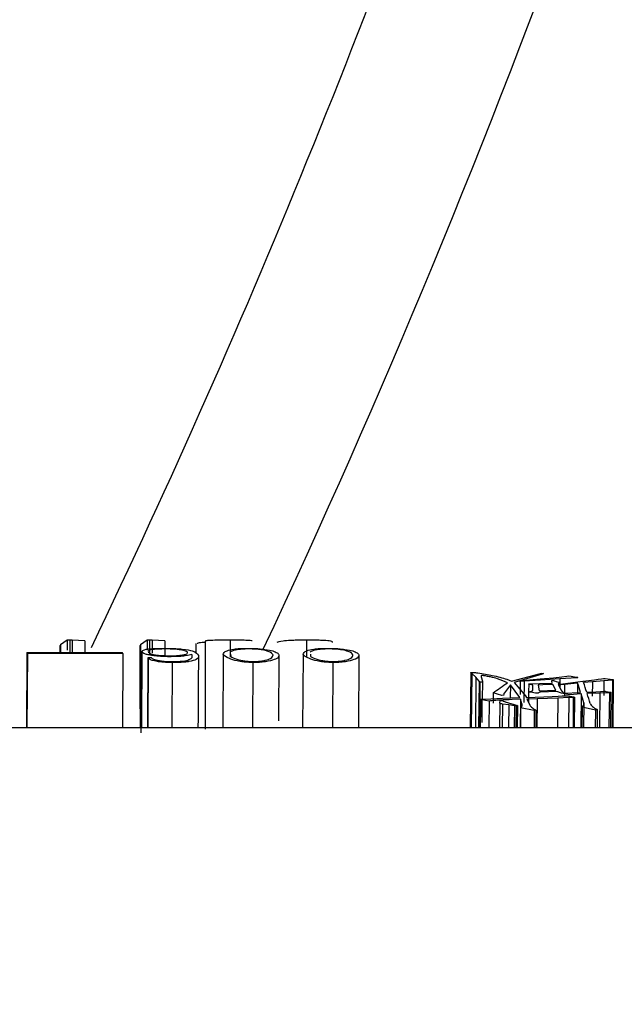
# Model space of a CAD drawing. Header units: millimetres. Extents: x -1 to 10933, y 0 to 7722.
# Tile 82 of 122: x 4131 to 4144, y 6197 to 6220. Entities that reach past the tile are written whole.
import ezdxf

# ---------------------------------------------------------------- set-up
doc = ezdxf.new("R2010")
doc.units = ezdxf.units.MM
doc.header["$LTSCALE"] = 13
doc.header["$PDSIZE"] = -1
doc.dimstyles.new('efort-st-1', dxfattribs={"dimtxt": 100, "dimasz": 100, "dimexe": 1.25, "dimexo": 0.625, "dimtad": 1, "dimdec": 0, "dimdsep": 46, "dimtxsty": 'Standard', "dimcen": 2.5, "dimclrd": 3, "dimclre": 3, "dimadec": 0, "dimazin": 0, "dimtfac": 1, "dimtmove": 0, "dimatfit": 3, "dimfxl": 1, "dimarcsym": 0})

# ---------------------------------------------------------------- blocks, each defined once
blk = doc.blocks.new('*D158')
at = {"color": 3, "lineweight": -2}
for p, q in [((3955.863, 6291.103), (4398.604, 5948.202)), ((4787.319, 5647.144), (4477.664, 5886.97))]:
    blk.add_line(p, q, dxfattribs=at)
at = {"color": 3}
blk.add_solid([(4487.87, 5900.147), (4467.459, 5873.793), (4398.604, 5948.202)], dxfattribs=at)
at = {"layer": 'Defpoints', "color": 0}
for p in [(3955.863, 6291.103), (4398.604, 5948.202)]:
    blk.add_point(p, dxfattribs=at)
at = {"color": 0, "insert": (4709.391, 5771.531), "char_height": 100, "attachment_point": 5, "rotation": 322.2423}
blk.add_mtext('R560', dxfattribs=at)

msp = doc.modelspace()

# ---------------------------------------------------------------- linework, layer by layer
at = {"color": 7, "linetype": 'Continuous', "lineweight": 25}
for p, q in [((4131.52, 6205.452), (4131.521, 6205.307)), ((4131.689, 6205.588), (4131.535, 6205.48)), ((4131.535, 6205.48), (4131.536, 6205.288)), ((4131.689, 6205.588), (4131.689, 6205.36)), ((4131.744, 6205.588), (4131.689, 6205.588)), ((4131.744, 6205.588), (4131.744, 6205.307)), ((4131.798, 6205.585), (4131.744, 6205.588)), ((4131.798, 6205.585), (4131.798, 6205.307)), ((4132.086, 6205.575), (4131.798, 6205.585)), ((4132.086, 6205.575), (4132.086, 6205.307)), ((4133.5, 6205.588), (4133.346, 6205.48)), ((4133.346, 6205.48), (4133.352, 6203.483)), ((4133.5, 6205.588), (4133.5, 6205.36)), ((4133.555, 6205.588), (4133.5, 6205.588)), ((4133.555, 6205.588), (4133.555, 6205.265)), ((4133.609, 6205.585), (4133.555, 6205.588)), ((4133.609, 6205.585), (4133.609, 6205.291)), ((4133.896, 6205.575), (4133.609, 6205.585)), ((4133.896, 6205.575), (4133.897, 6205.235)), ((4134.603, 6205.509), (4134.604, 6205.283)), ((4134.812, 6205.567), (4134.815, 6203.568)), ((4135.38, 6205.587), (4135.38, 6205.2)), ((4137.11, 6205.588), (4137.111, 6205.193)), ((4130.772, 6205.307), (4130.763, 6203.603)), ((4130.772, 6205.307), (4132.933, 6205.307)), ((4130.785, 6205.286), (4130.776, 6203.603)), ((4132.946, 6205.286), (4130.785, 6205.286)), ((4132.946, 6205.286), (4132.937, 6203.603)), ((4133.377, 6203.603), (4133.386, 6205.339)), ((4133.511, 6203.603), (4133.521, 6205.191)), ((4133.521, 6205.191), (4133.591, 6205.191)), ((4134.515, 6205.245), (4134.508, 6205.265)), ((4135.218, 6205.266), (4135.209, 6203.603)), ((4135.386, 6205.272), (4135.391, 6205.219)), ((4136.481, 6205.255), (4136.473, 6203.762)), ((4137.029, 6205.266), (4137.019, 6203.603)), ((4137.196, 6205.272), (4137.202, 6205.219)), ((4138.292, 6205.255), (4138.283, 6203.605)), ((4134.064, 6203.603), (4134.075, 6205.081)), ((4135.895, 6205.081), (4135.885, 6203.603)), ((4137.706, 6205.081), (4137.696, 6203.603)), ((4140.828, 6204.85), (4140.818, 6203.603)), ((4140.851, 6204.832), (4140.828, 6204.85)), ((4140.845, 6204.856), (4140.835, 6203.603)), ((4140.851, 6204.832), (4140.84, 6203.603)), ((4140.944, 6204.747), (4140.851, 6204.832)), ((4140.944, 6204.747), (4140.934, 6203.603)), ((4141.018, 6204.655), (4140.944, 6204.747)), ((4141.064, 6204.759), (4141.093, 6204.656)), ((4141.75, 6204.658), (4142.408, 6204.833)), ((4142.448, 6204.82), (4141.813, 6204.624)), ((4142.408, 6204.833), (4142.441, 6204.839)), ((4142.441, 6204.839), (4142.481, 6204.828)), ((4142.481, 6204.828), (4142.448, 6204.82)), ((4142.706, 6204.737), (4142.895, 6204.756)), ((4142.895, 6204.756), (4143.007, 6204.768)), ((4143.007, 6204.768), (4143.054, 6204.776)), ((4143.054, 6204.776), (4143.102, 6204.768)), ((4143.102, 6204.768), (4143.214, 6204.75)), ((4141.035, 6204.635), (4141.018, 6204.655)), ((4141.035, 6204.635), (4141.025, 6203.603)), ((4141.095, 6204.635), (4141.035, 6204.635)), ((4141.095, 6204.635), (4141.091, 6204.254)), ((4141.093, 6204.656), (4141.095, 6204.635)), ((4141.729, 6204.577), (4141.568, 6204.362)), ((4141.645, 6204.7), (4141.697, 6204.679)), ((4141.697, 6204.679), (4141.75, 6204.658)), ((4141.729, 6204.577), (4141.726, 6204.276)), ((4141.944, 6204.284), (4141.729, 6204.577)), ((4141.813, 6204.624), (4142.072, 6204.326)), ((4141.919, 6204.664), (4142.011, 6204.674)), ((4141.949, 6204.65), (4141.919, 6204.664)), ((4141.949, 6204.65), (4141.946, 6204.357)), ((4142.037, 6204.657), (4141.949, 6204.65)), ((4142.011, 6204.674), (4142.4, 6204.711)), ((4142.037, 6204.657), (4142.033, 6204.173)), ((4142.409, 6204.684), (4142.037, 6204.657)), ((4142.143, 6204.593), (4142.141, 6204.42)), ((4142.235, 6204.567), (4142.174, 6204.582)), ((4142.179, 6204.597), (4142.388, 6204.602)), ((4142.238, 6204.465), (4142.235, 6204.567)), ((4142.464, 6204.572), (4142.355, 6204.567)), ((4142.355, 6204.567), (4142.381, 6204.442)), ((4142.388, 6204.602), (4142.677, 6204.609)), ((4142.4, 6204.711), (4142.706, 6204.737)), ((4142.846, 6204.714), (4142.409, 6204.684)), ((4142.692, 6204.581), (4142.464, 6204.572)), ((4142.677, 6204.609), (4142.666, 6204.655)), ((4142.754, 6204.457), (4142.692, 6204.581)), ((4142.728, 6204.665), (4142.768, 6204.653)), ((4142.768, 6204.653), (4142.818, 6204.637)), ((4142.819, 6204.578), (4142.872, 6204.465)), ((4142.84, 6204.59), (4142.917, 6204.6)), ((4142.87, 6204.574), (4142.84, 6204.59)), ((4142.846, 6204.714), (4142.844, 6204.524)), ((4143.234, 6204.736), (4142.846, 6204.714)), ((4142.953, 6204.582), (4142.87, 6204.574)), ((4142.917, 6204.6), (4143.37, 6204.655)), ((4142.953, 6204.582), (4142.951, 6204.325)), ((4143.249, 6204.612), (4142.953, 6204.582)), ((4143.249, 6204.612), (4143.247, 6204.4)), ((4143.37, 6204.655), (4143.634, 6204.689)), ((4143.584, 6204.645), (4143.385, 6204.626)), ((4143.584, 6204.645), (4143.581, 6204.321)), ((4143.848, 6204.667), (4143.584, 6204.645)), ((4143.634, 6204.689), (4143.715, 6204.701)), ((4143.715, 6204.701), (4143.791, 6204.713)), ((4143.791, 6204.713), (4143.838, 6204.721)), ((4144.043, 6204.683), (4143.848, 6204.667)), ((4143.874, 6204.717), (4144.04, 6204.693)), ((4144.043, 6204.683), (4144.033, 6203.603)), ((4144.054, 6203.603), (4144.064, 6204.688)), ((4141.337, 6204.391), (4141.335, 6204.156)), ((4141.536, 6204.333), (4141.337, 6204.391)), ((4141.581, 6204.337), (4141.536, 6204.333)), ((4141.568, 6204.362), (4141.581, 6204.337)), ((4142.072, 6204.326), (4142.093, 6204.288)), ((4142.093, 6204.288), (4142.482, 6204.3)), ((4142.141, 6204.42), (4142.139, 6204.176)), ((4142.298, 6204.388), (4142.187, 6204.407)), ((4142.401, 6204.412), (4142.367, 6204.394)), ((4142.381, 6204.442), (4142.754, 6204.457)), ((4142.779, 6204.426), (4142.401, 6204.412)), ((4142.482, 6204.3), (4142.675, 6204.309)), ((4142.675, 6204.309), (4142.808, 6204.315)), ((4142.887, 6204.384), (4142.779, 6204.426)), ((4142.808, 6204.315), (4142.902, 6204.322)), ((4142.872, 6204.465), (4142.892, 6204.434)), ((4143.064, 6204.351), (4142.887, 6204.384)), ((4142.892, 6204.434), (4142.931, 6204.389)), ((4142.931, 6204.389), (4143.319, 6204.402)), ((4143.042, 6204.322), (4143.16, 6204.3)), ((4143.329, 6204.37), (4143.064, 6204.351)), ((4143.177, 6203.603), (4143.185, 6204.293)), ((4143.329, 6204.37), (4143.321, 6203.603)), ((4143.458, 6204.408), (4143.661, 6204.418)), ((4143.756, 6204.388), (4143.468, 6204.376)), ((4143.661, 6204.418), (4143.77, 6204.424)), ((4143.756, 6204.388), (4143.747, 6203.603)), ((4143.969, 6204.396), (4143.756, 6204.388)), ((4143.77, 6204.424), (4143.852, 6204.432)), ((4143.9, 6204.424), (4143.991, 6204.408)), ((4143.969, 6204.396), (4143.961, 6203.603)), ((4144, 6203.603), (4144.008, 6204.402)), ((4141.047, 6204.076), (4141.042, 6203.603)), ((4141.049, 6204.248), (4141.047, 6204.076)), ((4141.073, 6204.253), (4141.282, 6204.26)), ((4141.083, 6204.238), (4141.077, 6203.718)), ((4141.247, 6204.208), (4141.083, 6204.238)), ((4141.247, 6204.208), (4141.24, 6203.603)), ((4141.282, 6204.26), (4141.546, 6204.269)), ((4141.486, 6204.165), (4141.479, 6203.603)), ((4141.486, 6204.165), (4141.493, 6204.211)), ((4141.546, 6204.269), (4141.944, 6204.284)), ((4141.691, 6204.118), (4141.549, 6204.139)), ((4141.552, 6204.216), (4141.575, 6204.206)), ((4141.691, 6204.118), (4141.685, 6203.603)), ((4141.687, 6204.165), (4141.813, 6204.128)), ((4141.821, 6204.1), (4141.691, 6204.118)), ((4141.955, 6204.247), (4141.766, 6204.24)), ((4141.813, 6204.128), (4141.857, 6204.115)), ((4141.821, 6204.1), (4141.815, 6203.603)), ((4141.858, 6204.094), (4141.821, 6204.1)), ((4141.858, 6204.094), (4141.853, 6203.603)), ((4141.857, 6204.115), (4141.89, 6204.106)), ((4141.89, 6204.106), (4141.858, 6204.094)), ((4141.89, 6204.106), (4141.884, 6203.603)), ((4141.955, 6204.247), (4141.947, 6203.603)), ((4141.989, 6204.147), (4141.955, 6204.247)), ((4142.337, 6204.26), (4142.103, 6204.253)), ((4142.103, 6204.253), (4142.158, 6204.134)), ((4142.337, 6204.26), (4142.33, 6203.603)), ((4142.8, 6204.276), (4142.337, 6204.26)), ((4143.049, 6204.284), (4142.8, 6204.276)), ((4143.153, 6204.287), (4143.049, 6204.284)), ((4143.153, 6204.287), (4143.146, 6203.603)), ((4143.352, 6204.072), (4143.347, 6203.603)), ((4143.653, 6204.003), (4143.352, 6204.072)), ((4143.389, 6204.17), (4143.382, 6203.603)), ((4141.959, 6204.056), (4141.954, 6203.603)), ((4142.269, 6203.99), (4141.959, 6204.056)), ((4142.269, 6203.99), (4142.264, 6203.603)), ((4142.307, 6204), (4142.269, 6203.99)), ((4142.307, 6204), (4142.302, 6203.603)), ((4143.653, 6204.003), (4143.648, 6203.603)), ((4143.695, 6204.013), (4143.653, 6204.003)), ((4143.695, 6204.013), (4143.69, 6203.603)), ((4362.977, 6203.603), (4067.792, 6203.603))]:
    msp.add_line(p, q, dxfattribs=at)
at = {"color": 8, "linetype": 'Continuous', "lineweight": 25}
for p, q in [((4133.521, 6203.603), (4133.531, 6205.173)), ((4141.018, 6204.655), (4141.008, 6203.603)), ((4143.848, 6204.667), (4143.845, 6204.334)), ((4141.549, 6204.139), (4141.542, 6203.603)), ((4142.8, 6204.276), (4142.793, 6203.603)), ((4143.049, 6204.284), (4143.042, 6203.603))]:
    msp.add_line(p, q, dxfattribs=at)
at = {"color": 7, "linetype": 'Continuous', "lineweight": 25, "flags": 128}
msp.add_lwpolyline([(4133.331, 6205.452), (4133.335, 6204.455), (4133.338, 6203.603)], dxfattribs=at)
at = {"color": 0, "linetype": 'Continuous', "lineweight": 18}
msp.add_arc((3955.863, 6291.103), 560, 262.70005, 5.95557, dxfattribs=at)
at = {"color": 8, "linetype": 'Continuous', "lineweight": 25}
for radius, start, end in [(201.464, 334.81382, 345.63), (197.929, 334.34962, 341.56858)]:
    msp.add_arc((3953.81, 6291.103), radius, start, end, dxfattribs=at)
at = {"color": 7, "linetype": 'Continuous', "lineweight": 25}
for centre, radius, start, end in [((4129.431, 6204.443), 1.596, 31.9202, 32.7855), ((4131.591, 6204.443), 1.596, 31.9202, 32.7855), ((4131.528, 6204.103), 2.27, 28.1081, 28.6158), ((4136.147, 6202.133), 7.522, 17.5595, 19.2445), ((4136.377, 6202.162), 7.428, 17.5958, 19.3739), ((4133.972, 6201.446), 9.803, 16.1323, 17.353), ((4134.061, 6201.43), 9.857, 16.0329, 17.3861)]:
    msp.add_arc(centre, radius, start, end, dxfattribs=at)
for points, knots in [([(4131.535, 6205.48), (4131.529, 6205.473), (4131.521, 6205.464), (4131.522, 6205.454), (4131.522, 6205.452)], [0, 0, 0, 0, 0.795083, 1, 1, 1, 1]), ([(4133.346, 6205.48), (4133.339, 6205.473), (4133.332, 6205.464), (4133.332, 6205.454), (4133.332, 6205.452)], [0, 0, 0, 0, 0.795083, 1, 1, 1, 1]), ([(4134.812, 6205.536), (4134.808, 6205.535), (4134.721, 6205.532), (4134.645, 6205.523), (4134.636, 6205.512), (4134.633, 6205.508)], [0, 0, 0, 0, 0.027665, 0.590033, 1, 1, 1, 1]), ([(4135.38, 6205.587), (4135.337, 6205.587), (4135.25, 6205.587), (4135.13, 6205.586), (4135.027, 6205.584), (4134.922, 6205.58), (4134.834, 6205.575), (4134.819, 6205.57), (4134.812, 6205.567)], [0, 0, 0, 0, 0.122537, 0.248522, 0.371937, 0.495926, 0.747178, 1, 1, 1, 1]), ([(4135.875, 6205.573), (4135.865, 6205.575), (4135.846, 6205.579), (4135.757, 6205.583), (4135.666, 6205.585), (4135.557, 6205.587), (4135.45, 6205.587), (4135.38, 6205.587)], [0, 0, 0, 0, 0.253007, 0.504427, 0.629695, 0.754056, 1, 1, 1, 1]), ([(4137.11, 6205.588), (4137.073, 6205.587), (4136.996, 6205.587), (4136.86, 6205.585), (4136.704, 6205.579), (4136.508, 6205.564), (4136.463, 6205.545), (4136.433, 6205.532)], [0, 0, 0, 0, 0.06019, 0.123763, 0.246768, 0.497457, 1, 1, 1, 1]), ([(4137.696, 6205.537), (4137.695, 6205.549), (4137.694, 6205.567), (4137.499, 6205.58), (4137.357, 6205.586), (4137.224, 6205.587), (4137.148, 6205.587), (4137.11, 6205.588)], [0, 0, 0, 0, 0.5031148, 0.7533903, 0.8775226, 0.939029, 1, 1, 1, 1]), ([(4133.386, 6205.339), (4133.403, 6205.353), (4133.426, 6205.371), (4133.523, 6205.389), (4133.606, 6205.396), (4133.713, 6205.4), (4133.792, 6205.401), (4133.832, 6205.402)], [0, 0, 0, 0, 0.504202, 0.637984, 0.753732, 0.877277, 1, 1, 1, 1]), ([(4134.041, 6205.213), (4134.008, 6205.213), (4133.941, 6205.213), (4133.811, 6205.218), (4133.677, 6205.23), (4133.562, 6205.247), (4133.387, 6205.284), (4133.386, 6205.315), (4133.386, 6205.339)], [0, 0, 0, 0, 0.06143, 0.122918, 0.246514, 0.37163, 0.497397, 1, 1, 1, 1]), ([(4133.888, 6205.388), (4133.874, 6205.388), (4133.844, 6205.387), (4133.788, 6205.386), (4133.7, 6205.382), (4133.604, 6205.373), (4133.545, 6205.36), (4133.503, 6205.33), (4133.542, 6205.303), (4133.574, 6205.28)], [0, 0, 0, 0, 0.0306744, 0.0613637, 0.1229173, 0.2467865, 0.3718596, 0.4976822, 1, 1, 1, 1]), ([(4133.574, 6205.28), (4133.618, 6205.27), (4133.673, 6205.256), (4133.786, 6205.242), (4133.856, 6205.237), (4133.938, 6205.233), (4133.996, 6205.232), (4134.025, 6205.232)], [0, 0, 0, 0, 0.503123, 0.62855, 0.753171, 0.876921, 1, 1, 1, 1]), ([(4133.591, 6205.191), (4133.619, 6205.167), (4133.654, 6205.137), (4133.858, 6205.111), (4133.952, 6205.105), (4134.029, 6205.102), (4134.106, 6205.102), (4134.182, 6205.104), (4134.252, 6205.108), (4134.358, 6205.121), (4134.456, 6205.146), (4134.528, 6205.191), (4134.52, 6205.224), (4134.515, 6205.245)], [0, 0, 0, 0, 0.249984, 0.311965, 0.343836, 0.373545, 0.40422, 0.434928, 0.465726, 0.496779, 0.62159, 0.747567, 1, 1, 1, 1]), ([(4133.832, 6205.402), (4133.876, 6205.402), (4133.966, 6205.403), (4134.091, 6205.398), (4134.206, 6205.392), (4134.388, 6205.376), (4134.598, 6205.33), (4134.636, 6205.278), (4134.662, 6205.243)], [0, 0, 0, 0, 0.06105, 0.122442, 0.184302, 0.246522, 0.496643, 1, 1, 1, 1]), ([(4134.412, 6205.315), (4134.385, 6205.331), (4134.345, 6205.355), (4134.189, 6205.376), (4134.085, 6205.384), (4134.023, 6205.387), (4133.956, 6205.388), (4133.911, 6205.388), (4133.888, 6205.388)], [0, 0, 0, 0, 0.5031828, 0.7529606, 0.8152345, 0.8770055, 0.9385206, 1, 1, 1, 1]), ([(4134.025, 6205.232), (4134.067, 6205.233), (4134.152, 6205.235), (4134.247, 6205.244), (4134.324, 6205.254), (4134.416, 6205.278), (4134.414, 6205.298), (4134.412, 6205.315)], [0, 0, 0, 0, 0.121698, 0.248199, 0.37297, 0.492443, 1, 1, 1, 1]), ([(4134.508, 6205.265), (4134.473, 6205.253), (4134.42, 6205.235), (4134.231, 6205.216), (4134.104, 6205.214), (4134.041, 6205.213)], [0, 0, 0, 0, 0.504079, 0.753389, 1, 1, 1, 1]), ([(4134.662, 6205.243), (4134.666, 6205.212), (4134.671, 6205.166), (4134.513, 6205.112), (4134.376, 6205.092), (4134.288, 6205.085), (4134.185, 6205.081), (4134.111, 6205.081), (4134.075, 6205.081)], [0, 0, 0, 0, 0.503448, 0.753339, 0.819376, 0.877327, 0.938672, 1, 1, 1, 1]), ([(4134.657, 6203.603), (4134.658, 6203.789), (4134.659, 6203.998), (4134.662, 6204.542), (4134.665, 6204.89), (4134.667, 6205.217)], [0, 0, 0, 0, 0.342387, 0.383613, 1, 1, 1, 1]), ([(4135.218, 6205.266), (4135.229, 6205.295), (4135.246, 6205.338), (4135.404, 6205.376), (4135.519, 6205.392), (4135.596, 6205.398), (4135.694, 6205.402), (4135.77, 6205.402), (4135.808, 6205.402)], [0, 0, 0, 0, 0.5027305, 0.7579864, 0.8178791, 0.8789937, 0.9391, 1, 1, 1, 1]), ([(4135.895, 6205.081), (4135.858, 6205.082), (4135.78, 6205.085), (4135.645, 6205.096), (4135.488, 6205.125), (4135.293, 6205.186), (4135.248, 6205.234), (4135.218, 6205.266)], [0, 0, 0, 0, 0.06019, 0.123763, 0.246768, 0.497457, 1, 1, 1, 1]), ([(4135.809, 6205.388), (4135.799, 6205.388), (4135.778, 6205.388), (4135.737, 6205.387), (4135.672, 6205.385), (4135.567, 6205.377), (4135.447, 6205.355), (4135.408, 6205.333), (4135.381, 6205.318)], [0, 0, 0, 0, 0.030708, 0.061425, 0.123084, 0.246712, 0.497039, 1, 1, 1, 1]), ([(4135.391, 6205.219), (4135.428, 6205.198), (4135.482, 6205.167), (4135.619, 6205.129), (4135.734, 6205.112), (4135.817, 6205.105), (4135.865, 6205.104), (4135.89, 6205.103)], [0, 0, 0, 0, 0.502669, 0.753196, 0.877199, 0.938999, 1, 1, 1, 1]), ([(4135.808, 6205.402), (4135.846, 6205.401), (4135.924, 6205.4), (4136.055, 6205.392), (4136.217, 6205.374), (4136.357, 6205.343), (4136.453, 6205.301), (4136.472, 6205.27), (4136.481, 6205.255)], [0, 0, 0, 0, 0.0600805, 0.1228883, 0.2467001, 0.4970768, 0.7483606, 1, 1, 1, 1]), ([(4136.35, 6205.256), (4136.329, 6205.282), (4136.299, 6205.322), (4136.14, 6205.361), (4136.021, 6205.379), (4135.923, 6205.385), (4135.861, 6205.388), (4135.827, 6205.388), (4135.809, 6205.388)], [0, 0, 0, 0, 0.501965, 0.752642, 0.877095, 0.938764, 0.9695, 1, 1, 1, 1]), ([(4135.89, 6205.103), (4135.922, 6205.103), (4135.987, 6205.105), (4136.095, 6205.114), (4136.207, 6205.137), (4136.342, 6205.187), (4136.346, 6205.228), (4136.35, 6205.256)], [0, 0, 0, 0, 0.0609326, 0.1224553, 0.2467129, 0.4970135, 1, 1, 1, 1]), ([(4136.481, 6205.255), (4136.48, 6205.223), (4136.479, 6205.175), (4136.284, 6205.118), (4136.142, 6205.091), (4136.009, 6205.082), (4135.933, 6205.081), (4135.895, 6205.081)], [0, 0, 0, 0, 0.503115, 0.75339, 0.877523, 0.939029, 1, 1, 1, 1]), ([(4137.029, 6205.266), (4137.04, 6205.295), (4137.057, 6205.338), (4137.214, 6205.376), (4137.33, 6205.392), (4137.406, 6205.398), (4137.505, 6205.402), (4137.581, 6205.402), (4137.619, 6205.402)], [0, 0, 0, 0, 0.5027305, 0.7579864, 0.8178791, 0.8789937, 0.9391, 1, 1, 1, 1]), ([(4137.706, 6205.081), (4137.668, 6205.082), (4137.591, 6205.085), (4137.456, 6205.096), (4137.299, 6205.125), (4137.104, 6205.186), (4137.059, 6205.234), (4137.029, 6205.266)], [0, 0, 0, 0, 0.06019, 0.123763, 0.246768, 0.497457, 1, 1, 1, 1]), ([(4137.62, 6205.388), (4137.61, 6205.388), (4137.588, 6205.388), (4137.547, 6205.387), (4137.482, 6205.385), (4137.377, 6205.377), (4137.258, 6205.355), (4137.218, 6205.333), (4137.192, 6205.318)], [0, 0, 0, 0, 0.030708, 0.061425, 0.123084, 0.246712, 0.497039, 1, 1, 1, 1]), ([(4137.202, 6205.219), (4137.238, 6205.198), (4137.293, 6205.167), (4137.43, 6205.129), (4137.545, 6205.112), (4137.628, 6205.105), (4137.676, 6205.104), (4137.7, 6205.103)], [0, 0, 0, 0, 0.502669, 0.753196, 0.877199, 0.938999, 1, 1, 1, 1]), ([(4137.619, 6205.402), (4137.657, 6205.401), (4137.735, 6205.4), (4137.866, 6205.392), (4138.028, 6205.374), (4138.168, 6205.343), (4138.264, 6205.301), (4138.283, 6205.27), (4138.292, 6205.255)], [0, 0, 0, 0, 0.06008, 0.122888, 0.2467, 0.497077, 0.748361, 1, 1, 1, 1]), ([(4138.16, 6205.256), (4138.14, 6205.282), (4138.11, 6205.322), (4137.95, 6205.361), (4137.831, 6205.379), (4137.734, 6205.385), (4137.672, 6205.388), (4137.637, 6205.388), (4137.62, 6205.388)], [0, 0, 0, 0, 0.5019646, 0.752642, 0.877095, 0.9387642, 0.9694996, 1, 1, 1, 1]), ([(4137.7, 6205.103), (4137.733, 6205.103), (4137.797, 6205.105), (4137.905, 6205.114), (4138.017, 6205.137), (4138.152, 6205.187), (4138.157, 6205.228), (4138.16, 6205.256)], [0, 0, 0, 0, 0.0609326, 0.1224553, 0.2467129, 0.4970135, 1, 1, 1, 1]), ([(4138.292, 6205.255), (4138.291, 6205.223), (4138.289, 6205.175), (4138.094, 6205.118), (4137.953, 6205.091), (4137.819, 6205.082), (4137.744, 6205.081), (4137.706, 6205.081)], [0, 0, 0, 0, 0.503115, 0.75339, 0.877523, 0.939029, 1, 1, 1, 1]), ([(4134.075, 6205.081), (4134.032, 6205.081), (4133.967, 6205.082), (4133.884, 6205.086), (4133.809, 6205.092), (4133.731, 6205.102), (4133.591, 6205.129), (4133.557, 6205.153), (4133.531, 6205.173)], [0, 0, 0, 0, 0.123008, 0.184773, 0.246762, 0.372529, 0.497068, 1, 1, 1, 1]), ([(4140.828, 6204.85), (4140.828, 6204.851), (4140.828, 6204.853), (4140.831, 6204.855), (4140.834, 6204.855), (4140.839, 6204.856), (4140.843, 6204.856), (4140.845, 6204.856)], [0, 0, 0, 0, 0.502526, 0.644298, 0.752823, 0.855921, 1, 1, 1, 1]), ([(4140.845, 6204.856), (4140.852, 6204.857), (4140.865, 6204.857), (4140.918, 6204.854), (4141.085, 6204.834), (4141.369, 6204.785), (4141.545, 6204.731), (4141.645, 6204.7)], [0, 0, 0, 0, 0.015326, 0.030681, 0.123439, 0.498164, 1, 1, 1, 1]), ([(4141.089, 6204.788), (4141.087, 6204.788), (4141.083, 6204.788), (4141.078, 6204.787), (4141.075, 6204.787), (4141.063, 6204.783), (4141.065, 6204.778), (4141.065, 6204.774), (4141.065, 6204.773), (4141.065, 6204.768), (4141.065, 6204.763), (4141.064, 6204.759)], [0, 0, 0, 0, 0.034328, 0.061041, 0.089495, 0.12352, 0.498362, 0.502352, 0.536212, 0.632435, 1, 1, 1, 1]), ([(4141.662, 6204.623), (4141.593, 6204.654), (4141.49, 6204.699), (4141.31, 6204.747), (4141.201, 6204.768), (4141.144, 6204.778), (4141.12, 6204.783), (4141.111, 6204.786), (4141.107, 6204.787), (4141.103, 6204.787), (4141.097, 6204.788), (4141.093, 6204.788), (4141.089, 6204.788)], [0, 0, 0, 0, 0.500779, 0.750886, 0.875562, 0.937886, 0.969102, 0.979134, 0.98471, 0.987873, 0.991396, 1, 1, 1, 1]), ([(4143.214, 6204.75), (4143.229, 6204.748), (4143.245, 6204.746), (4143.256, 6204.742), (4143.257, 6204.741), (4143.257, 6204.74), (4143.255, 6204.739), (4143.252, 6204.738), (4143.246, 6204.737), (4143.239, 6204.737), (4143.234, 6204.736)], [0, 0, 0, 0, 0.498487, 0.568288, 0.631602, 0.691605, 0.751995, 0.806011, 0.856469, 1, 1, 1, 1]), ([(4141.337, 6204.391), (4141.39, 6204.431), (4141.497, 6204.511), (4141.607, 6204.586), (4141.662, 6204.623)], [0, 0, 0, 0, 0.498564, 1, 1, 1, 1]), ([(4142.174, 6204.582), (4142.163, 6204.585), (4142.15, 6204.588), (4142.143, 6204.592), (4142.143, 6204.593), (4142.144, 6204.594), (4142.147, 6204.595), (4142.153, 6204.596), (4142.164, 6204.596), (4142.174, 6204.597), (4142.179, 6204.597)], [0, 0, 0, 0, 0.502579, 0.577259, 0.628692, 0.655944, 0.685288, 0.753937, 0.856464, 1, 1, 1, 1]), ([(4142.666, 6204.655), (4142.664, 6204.66), (4142.661, 6204.666), (4142.672, 6204.672), (4142.676, 6204.673), (4142.679, 6204.673), (4142.681, 6204.673), (4142.684, 6204.673), (4142.688, 6204.673), (4142.694, 6204.673), (4142.709, 6204.67), (4142.72, 6204.667), (4142.728, 6204.665)], [0, 0, 0, 0, 0.502136, 0.572385, 0.597318, 0.612168, 0.627954, 0.642504, 0.656973, 0.684229, 0.750378, 1, 1, 1, 1]), ([(4142.818, 6204.637), (4142.826, 6204.635), (4142.838, 6204.632), (4142.84, 6204.628), (4142.832, 6204.62), (4142.818, 6204.611), (4142.815, 6204.6), (4142.813, 6204.595), (4142.813, 6204.593), (4142.813, 6204.593), (4142.814, 6204.592), (4142.814, 6204.59), (4142.816, 6204.585), (4142.818, 6204.58), (4142.819, 6204.578)], [0, 0, 0, 0, 0.124336, 0.186596, 0.193947, 0.499062, 0.659359, 0.749468, 0.749797, 0.752171, 0.758576, 0.78249, 0.874734, 1, 1, 1, 1]), ([(4143.838, 6204.721), (4143.842, 6204.721), (4143.85, 6204.721), (4143.863, 6204.72), (4143.87, 6204.718), (4143.874, 6204.717)], [0, 0, 0, 0, 0.279769, 0.496282, 1, 1, 1, 1]), ([(4144.04, 6204.693), (4144.046, 6204.692), (4144.054, 6204.691), (4144.062, 6204.689), (4144.064, 6204.688), (4144.064, 6204.687), (4144.063, 6204.687), (4144.058, 6204.685), (4144.049, 6204.684), (4144.043, 6204.683)], [0, 0, 0, 0, 0.292505, 0.404425, 0.499361, 0.558614, 0.61687, 0.74035, 1, 1, 1, 1]), ([(4142.187, 6204.407), (4142.181, 6204.408), (4142.171, 6204.41), (4142.161, 6204.413), (4142.158, 6204.416), (4142.16, 6204.418), (4142.167, 6204.421), (4142.175, 6204.423), (4142.181, 6204.425)], [0, 0, 0, 0, 0.249433, 0.387231, 0.500112, 0.583648, 0.693352, 1, 1, 1, 1]), ([(4142.181, 6204.425), (4142.201, 6204.431), (4142.23, 6204.44), (4142.24, 6204.454), (4142.239, 6204.461), (4142.238, 6204.465)], [0, 0, 0, 0, 0.497057, 0.748282, 1, 1, 1, 1]), ([(4142.367, 6204.394), (4142.364, 6204.392), (4142.36, 6204.389), (4142.352, 6204.386), (4142.348, 6204.385), (4142.343, 6204.384), (4142.338, 6204.384), (4142.333, 6204.384), (4142.318, 6204.385), (4142.307, 6204.387), (4142.298, 6204.388)], [0, 0, 0, 0, 0.321092, 0.428977, 0.504373, 0.544406, 0.585402, 0.631196, 0.684601, 1, 1, 1, 1]), ([(4142.902, 6204.322), (4142.927, 6204.324), (4142.958, 6204.326), (4142.994, 6204.328), (4143.004, 6204.329), (4143.009, 6204.329), (4143.012, 6204.329), (4143.014, 6204.328), (4143.025, 6204.326), (4143.034, 6204.324), (4143.042, 6204.322)], [0, 0, 0, 0, 0.498216, 0.619961, 0.68313, 0.699766, 0.713589, 0.729171, 0.747745, 1, 1, 1, 1]), ([(4143.16, 6204.3), (4143.165, 6204.299), (4143.174, 6204.297), (4143.182, 6204.295), (4143.185, 6204.294), (4143.185, 6204.293), (4143.182, 6204.291), (4143.172, 6204.289), (4143.161, 6204.288), (4143.153, 6204.287)], [0, 0, 0, 0, 0.250603, 0.395519, 0.451981, 0.501611, 0.591333, 0.700667, 1, 1, 1, 1]), ([(4143.852, 6204.432), (4143.855, 6204.431), (4143.865, 6204.431), (4143.88, 6204.428), (4143.893, 6204.426), (4143.9, 6204.424)], [0, 0, 0, 0, 0.124726, 0.498181, 1, 1, 1, 1]), ([(4143.991, 6204.408), (4143.994, 6204.407), (4144, 6204.406), (4144.006, 6204.405), (4144.008, 6204.403), (4144.009, 6204.402), (4144.007, 6204.4), (4144, 6204.398), (4143.988, 6204.397), (4143.977, 6204.396), (4143.969, 6204.396)], [0, 0, 0, 0, 0.145236, 0.250019, 0.313918, 0.375688, 0.503297, 0.620802, 0.752898, 1, 1, 1, 1]), ([(4141.083, 6204.238), (4141.076, 6204.239), (4141.066, 6204.241), (4141.056, 6204.243), (4141.051, 6204.246), (4141.048, 6204.248), (4141.051, 6204.251), (4141.055, 6204.252), (4141.062, 6204.253), (4141.068, 6204.253), (4141.073, 6204.253)], [0, 0, 0, 0, 0.249715, 0.380507, 0.500958, 0.634834, 0.754896, 0.808695, 0.859843, 1, 1, 1, 1]), ([(4141.766, 6204.24), (4141.676, 6204.236), (4141.585, 6204.232), (4141.451, 6204.226), (4141.363, 6204.221), (4141.286, 6204.212), (4141.247, 6204.208)], [0, 0, 0, 0, 0.499559, 0.506197, 0.749132, 1, 1, 1, 1]), ([(4141.549, 6204.139), (4141.538, 6204.14), (4141.522, 6204.142), (4141.506, 6204.147), (4141.488, 6204.153), (4141.487, 6204.16), (4141.486, 6204.165)], [0, 0, 0, 0, 0.247906, 0.375399, 0.497802, 1, 1, 1, 1]), ([(4141.493, 6204.211), (4141.493, 6204.213), (4141.493, 6204.216), (4141.499, 6204.219), (4141.507, 6204.221), (4141.514, 6204.222), (4141.518, 6204.222), (4141.522, 6204.222), (4141.525, 6204.222), (4141.53, 6204.222), (4141.541, 6204.22), (4141.547, 6204.217), (4141.552, 6204.216)], [0, 0, 0, 0, 0.252121, 0.386062, 0.501954, 0.565742, 0.593706, 0.620808, 0.648641, 0.678681, 0.749621, 1, 1, 1, 1]), ([(4141.575, 6204.206), (4141.586, 6204.201), (4141.605, 6204.194), (4141.641, 6204.181), (4141.668, 6204.172), (4141.687, 6204.165)], [0, 0, 0, 0, 0.323424, 0.500139, 1, 1, 1, 1]), ([(4141.959, 6204.056), (4141.974, 6204.071), (4141.992, 6204.089), (4141.994, 6204.112), (4141.995, 6204.122), (4141.995, 6204.13), (4141.996, 6204.136), (4141.994, 6204.139), (4141.993, 6204.141), (4141.993, 6204.142), (4141.993, 6204.144), (4141.99, 6204.146), (4141.989, 6204.147)], [0, 0, 0, 0, 0.49961, 0.583922, 0.749941, 0.830639, 0.875121, 0.937688, 0.938582, 0.946439, 0.968996, 1, 1, 1, 1]), ([(4142.158, 6204.134), (4142.17, 6204.112), (4142.193, 6204.067), (4142.269, 6204.022), (4142.307, 6204)], [0, 0, 0, 0, 0.500348, 1, 1, 1, 1]), ([(4143.352, 6204.072), (4143.361, 6204.083), (4143.373, 6204.097), (4143.385, 6204.114), (4143.398, 6204.135), (4143.393, 6204.154), (4143.389, 6204.17)], [0, 0, 0, 0, 0.336939, 0.440132, 0.499839, 1, 1, 1, 1]), ([(4143.535, 6204.153), (4143.548, 6204.129), (4143.574, 6204.082), (4143.654, 6204.036), (4143.695, 6204.013)], [0, 0, 0, 0, 0.500149, 1, 1, 1, 1])]:
    msp.add_open_spline(points, degree=3, knots=knots, dxfattribs=at)

# ---------------------------------------------------------------- dimensions: what is measured, and where the dimension line sits
at = {"color": 0}
dim = msp.add_radius_dim(center=(3955.863, 6291.103), mpoint=(4398.604, 5948.202), dimstyle='efort-st-1', dxfattribs=at)
dim.commit()
dim.dimension.update_dxf_attribs({"geometry": '*D158', "text_midpoint": (4678.392, 5731.507), "dimtype": 164})

doc.saveas('drawing.dxf')
